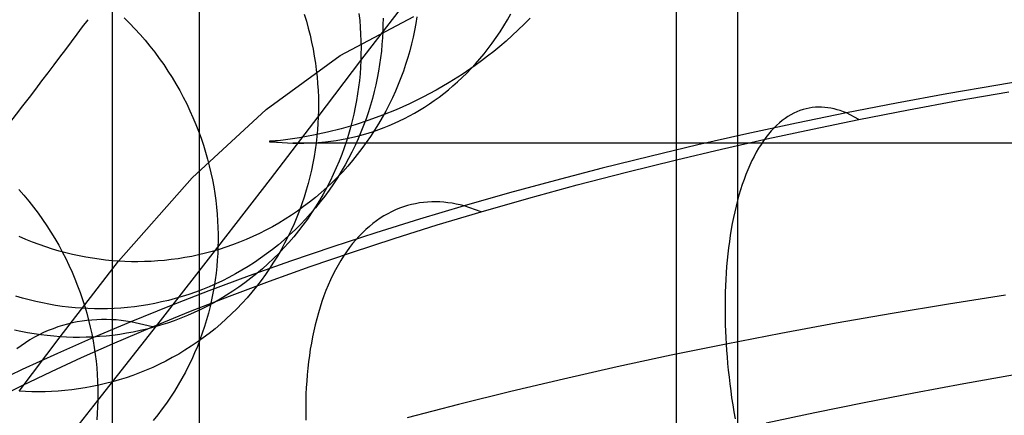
# Model space of a CAD drawing. Extents: x -37 to 483, y -973 to -253.
# Tile 32 of 197: x 131 to 174, y -845 to -828. Entities that reach past the tile are written whole.
import ezdxf

# ---------------------------------------------------------------- set-up
doc = ezdxf.new("R2010")
doc.units = 0
for name, color, linetype in [('LIVELLO_03', 5, 'CONTINUOUS'), ('LIVELLO_04', 96, 'CONTINUOUS'), ('PREDEFINITO', 7, 'CONTINUOUS')]:
    doc.layers.add(name, color=color, linetype=linetype)

msp = doc.modelspace()

# ---------------------------------------------------------------- linework, layer by layer
at = {"layer": 'LIVELLO_03'}
for p, q in [((145.615, -829.326, 511.766), (148.243, -825.917, 530.683)), ((135.149, -827.436, 474.771), (135.389, -827.674, 474.767)), ((143.113, -827.272, 499.197), (143.207, -827.581, 499.222)), ((144.7, -829.103, 604.928), (147.964, -827.377, 628.803)), ((145.533, -827.243, 511.553), (145.565, -827.547, 511.581)), ((146.598, -827.445, 518.611), (146.596, -827.738, 518.64)), ((148.1, -827.388, 530.828), (148.05, -827.687, 530.86)), ((152.102, -827.522, 567.147), (152.258, -827.249, 566.973)), ((153.106, -827.445, 586.989), (152.844, -827.711, 586.79)), ((135.389, -827.674, 474.767), (135.624, -827.919, 474.765)), ((135.624, -827.919, 474.765), (135.852, -828.17, 474.765)), ((143.207, -827.581, 499.222), (143.293, -827.89, 499.248)), ((143.293, -827.89, 499.248), (143.371, -828.199, 499.276)), ((145.565, -827.547, 511.581), (145.591, -827.85, 511.611)), ((145.591, -827.85, 511.611), (145.609, -828.15, 511.64)), ((146.596, -827.738, 518.64), (146.588, -828.028, 518.67)), ((148.05, -827.687, 530.86), (147.994, -827.987, 530.894)), ((151.776, -828.049, 567.507), (151.942, -827.789, 567.325)), ((151.942, -827.789, 567.325), (152.102, -827.522, 567.147)), ((152.844, -827.711, 586.79), (152.579, -827.969, 586.589)), ((135.852, -828.17, 474.765), (136.074, -828.426, 474.767)), ((143.371, -828.199, 499.276), (143.441, -828.508, 499.304)), ((145.609, -828.15, 511.64), (145.62, -828.448, 511.671)), ((146.573, -828.318, 518.7), (146.552, -828.61, 518.732)), ((146.588, -828.028, 518.67), (146.573, -828.318, 518.7)), ((147.93, -828.287, 530.928), (147.859, -828.588, 530.963)), ((147.994, -827.987, 530.894), (147.93, -828.287, 530.928)), ((151.431, -828.548, 567.886), (151.605, -828.302, 567.695)), ((151.605, -828.302, 567.695), (151.776, -828.049, 567.507)), ((152.311, -828.219, 586.386), (152.041, -828.46, 586.181)), ((152.579, -827.969, 586.589), (152.311, -828.219, 586.386)), ((136.074, -828.426, 474.767), (136.29, -828.688, 474.771)), ((136.29, -828.688, 474.771), (136.499, -828.955, 474.777)), ((143.441, -828.508, 499.304), (143.504, -828.817, 499.333)), ((145.62, -828.448, 511.671), (145.625, -828.743, 511.702)), ((145.625, -828.743, 511.702), (145.623, -829.036, 511.734)), ((146.552, -828.61, 518.732), (146.524, -828.904, 518.764)), ((147.859, -828.588, 530.963), (147.78, -828.888, 530.999)), ((151.068, -829.02, 568.28), (151.251, -828.788, 568.081)), ((151.251, -828.788, 568.081), (151.431, -828.548, 567.886)), ((151.77, -828.693, 585.975), (151.497, -828.917, 585.767)), ((152.041, -828.46, 586.181), (151.77, -828.693, 585.975)), ((136.499, -828.955, 474.777), (136.702, -829.227, 474.785)), ((136.702, -829.227, 474.785), (136.897, -829.503, 474.795)), ((141.433, -831.481, 581.064), (144.7, -829.103, 604.928)), ((143.504, -828.817, 499.333), (143.559, -829.124, 499.364)), ((143.559, -829.124, 499.364), (143.607, -829.43, 499.395)), ((145.623, -829.036, 511.734), (145.615, -829.326, 511.766)), ((146.489, -829.199, 518.798), (146.447, -829.496, 518.832)), ((146.524, -828.904, 518.764), (146.489, -829.199, 518.798)), ((147.693, -829.189, 531.036), (147.599, -829.489, 531.074)), ((147.78, -828.888, 530.999), (147.693, -829.189, 531.036)), ((150.881, -829.246, 568.483), (151.068, -829.02, 568.28)), ((151.224, -829.132, 585.559), (150.948, -829.341, 585.348)), ((151.497, -828.917, 585.767), (151.224, -829.132, 585.559)), ((136.897, -829.503, 474.795), (137.085, -829.784, 474.807)), ((143.607, -829.43, 499.395), (143.647, -829.735, 499.427)), ((143.734, -831.811, 499.674), (145.615, -829.326, 511.766)), ((145.601, -829.615, 511.799), (145.58, -829.907, 511.833)), ((145.615, -829.326, 511.766), (145.601, -829.615, 511.799)), ((146.447, -829.496, 518.832), (146.398, -829.794, 518.868)), ((147.599, -829.489, 531.074), (147.497, -829.789, 531.113)), ((150.67, -829.544, 585.134), (150.105, -829.931, 584.701)), ((150.496, -829.676, 568.898), (150.69, -829.464, 568.689)), ((150.948, -829.341, 585.348), (150.67, -829.544, 585.134)), ((150.69, -829.464, 568.689), (150.881, -829.246, 568.483)), ((137.085, -829.784, 474.807), (137.266, -830.068, 474.82)), ((137.266, -830.068, 474.82), (137.44, -830.356, 474.836)), ((143.647, -829.735, 499.427), (143.68, -830.038, 499.46)), ((143.68, -830.038, 499.46), (143.706, -830.34, 499.494)), ((145.58, -829.907, 511.833), (145.552, -830.2, 511.868)), ((146.342, -830.093, 518.904), (146.279, -830.393, 518.942)), ((146.398, -829.794, 518.868), (146.342, -830.093, 518.904)), ((147.387, -830.088, 531.152), (147.269, -830.385, 531.193)), ((147.497, -829.789, 531.113), (147.387, -830.088, 531.152)), ((150.105, -829.931, 584.701), (149.531, -830.293, 584.26)), ((149.894, -830.267, 569.543), (150.098, -830.077, 569.325)), ((150.098, -830.077, 569.325), (150.298, -829.88, 569.111)), ((150.298, -829.88, 569.111), (150.496, -829.676, 568.898)), ((137.44, -830.356, 474.836), (137.606, -830.648, 474.854)), ((143.706, -830.34, 499.494), (143.725, -830.639, 499.529)), ((145.518, -830.495, 511.904), (145.476, -830.791, 511.942)), ((145.552, -830.2, 511.868), (145.518, -830.495, 511.904)), ((146.279, -830.393, 518.942), (146.208, -830.693, 518.981)), ((147.269, -830.385, 531.193), (147.144, -830.681, 531.234)), ((149.531, -830.293, 584.26), (148.95, -830.631, 583.811)), ((149.489, -830.617, 569.974), (149.693, -830.445, 569.757)), ((149.693, -830.445, 569.757), (149.894, -830.267, 569.543)), ((137.606, -830.648, 474.854), (137.764, -830.942, 474.873)), ((137.764, -830.942, 474.873), (137.914, -831.24, 474.895)), ((143.725, -830.639, 499.529), (143.737, -830.936, 499.564)), ((143.737, -830.936, 499.564), (143.743, -831.23, 499.6)), ((145.476, -830.791, 511.942), (145.428, -831.089, 511.98)), ((146.208, -830.693, 518.981), (146.129, -830.993, 519.02)), ((147.144, -830.681, 531.234), (147.01, -830.974, 531.277)), ((148.362, -830.944, 583.357), (147.769, -831.234, 582.897)), ((148.95, -830.631, 583.811), (148.362, -830.944, 583.357)), ((148.863, -831.095, 570.639), (149.074, -830.942, 570.415)), ((149.074, -830.942, 570.415), (149.283, -830.783, 570.194)), ((149.283, -830.783, 570.194), (149.489, -830.617, 569.974)), ((137.914, -831.24, 474.895), (138.057, -831.539, 474.918)), ((143.743, -831.23, 499.6), (143.742, -831.522, 499.637)), ((145.372, -831.387, 512.019), (145.309, -831.686, 512.06)), ((145.428, -831.089, 511.98), (145.372, -831.387, 512.019)), ((146.043, -831.293, 519.061), (145.95, -831.593, 519.102)), ((146.129, -830.993, 519.02), (146.043, -831.293, 519.061)), ((146.869, -831.266, 531.32), (146.72, -831.555, 531.363)), ((147.01, -830.974, 531.277), (146.869, -831.266, 531.32)), ((147.769, -831.234, 582.897), (147.172, -831.5, 582.434)), ((148.216, -831.517, 571.321), (148.434, -831.382, 571.092)), ((148.434, -831.382, 571.092), (148.649, -831.242, 570.864)), ((148.649, -831.242, 570.864), (148.863, -831.095, 570.639)), ((138.057, -831.539, 474.918), (138.192, -831.841, 474.943)), ((138.163, -834.511, 557.226), (141.433, -831.481, 581.064)), ((138.192, -831.841, 474.943), (138.319, -832.144, 474.969)), ((141.626, -834.56, 487.636), (143.734, -831.811, 499.674)), ((143.734, -831.811, 499.674), (143.721, -832.099, 499.712)), ((143.742, -831.522, 499.637), (143.734, -831.811, 499.674)), ((145.309, -831.686, 512.06), (145.239, -831.986, 512.101)), ((145.95, -831.593, 519.102), (145.848, -831.892, 519.144)), ((146.573, -831.742, 581.967), (145.968, -831.963, 581.496)), ((146.563, -831.841, 531.408), (146.398, -832.124, 531.453)), ((146.72, -831.555, 531.363), (146.563, -831.841, 531.408)), ((147.172, -831.5, 582.434), (146.573, -831.742, 581.967)), ((147.551, -831.883, 572.018), (147.775, -831.767, 571.784)), ((147.775, -831.767, 571.784), (147.996, -831.645, 571.552)), ((147.996, -831.645, 571.552), (148.216, -831.517, 571.321)), ((138.319, -832.144, 474.969), (138.438, -832.449, 474.997)), ((143.721, -832.099, 499.712), (143.701, -832.389, 499.752)), ((145.36, -832.162, 581.021), (144.749, -832.338, 580.543)), ((145.239, -831.986, 512.101), (145.161, -832.285, 512.144)), ((145.968, -831.963, 581.496), (145.36, -832.162, 581.021)), ((145.739, -832.19, 519.187), (145.621, -832.486, 519.232)), ((145.848, -831.892, 519.144), (145.739, -832.19, 519.187)), ((146.398, -832.124, 531.453), (146.225, -832.403, 531.499)), ((146.642, -832.286, 572.968), (146.871, -832.194, 572.729)), ((146.871, -832.194, 572.729), (147.099, -832.097, 572.491)), ((147.099, -832.097, 572.491), (147.326, -831.993, 572.254)), ((147.326, -831.993, 572.254), (147.551, -831.883, 572.018)), ((138.438, -832.449, 474.997), (138.549, -832.755, 475.027)), ((143.521, -832.626, 579.579), (142.904, -832.738, 579.095)), ((144.136, -832.493, 580.062), (143.521, -832.626, 579.579)), ((143.674, -832.682, 499.792), (143.64, -832.975, 499.834)), ((143.701, -832.389, 499.752), (143.674, -832.682, 499.792)), ((144.749, -832.338, 580.543), (144.136, -832.493, 580.062)), ((145.075, -832.585, 512.187), (144.982, -832.884, 512.232)), ((145.002, -832.766, 574.664), (145.475, -832.658, 574.177)), ((145.161, -832.285, 512.144), (145.075, -832.585, 512.187)), ((145.475, -832.658, 574.177), (145.945, -832.527, 573.691)), ((145.621, -832.486, 519.232), (145.496, -832.782, 519.276)), ((146.046, -832.679, 531.546), (145.858, -832.95, 531.593)), ((145.945, -832.527, 573.691), (146.178, -832.452, 573.449)), ((146.225, -832.403, 531.499), (146.046, -832.679, 531.546)), ((146.178, -832.452, 573.449), (146.411, -832.372, 573.208)), ((146.411, -832.372, 573.208), (146.642, -832.286, 572.968)), ((138.549, -832.755, 475.027), (138.652, -833.062, 475.058)), ((138.652, -833.062, 475.058), (138.747, -833.369, 475.091)), ((141.589, -832.885, 578.214), (141.582, -832.885, 578.217)), ((141.582, -832.885, 578.217), (141.582, -832.912, 577.987)), ((141.582, -832.912, 577.987), (141.588, -832.912, 577.989)), ((141.588, -832.912, 577.989), (141.595, -832.911, 577.991)), ((141.596, -832.886, 578.21), (141.589, -832.885, 578.214)), ((141.595, -832.911, 577.991), (141.598, -832.911, 577.992)), ((141.599, -832.886, 578.209), (141.596, -832.886, 578.21)), ((141.598, -832.911, 577.992), (141.601, -832.911, 577.992)), ((141.603, -832.886, 578.207), (141.599, -832.886, 578.209)), ((141.601, -832.911, 577.992), (141.604, -832.911, 577.993)), ((141.606, -832.886, 578.206), (141.603, -832.886, 578.207)), ((141.604, -832.911, 577.993), (141.607, -832.911, 577.993)), ((141.61, -832.886, 578.204), (141.606, -832.886, 578.206)), ((141.607, -832.911, 577.993), (141.61, -832.911, 577.994)), ((141.614, -832.887, 578.203), (141.61, -832.886, 578.204)), ((141.61, -832.911, 577.994), (141.613, -832.911, 577.994)), ((141.613, -832.911, 577.994), (141.616, -832.911, 577.995)), ((141.617, -832.887, 578.202), (141.614, -832.887, 578.203)), ((141.616, -832.911, 577.995), (141.619, -832.911, 577.995)), ((141.621, -832.887, 578.201), (141.617, -832.887, 578.202)), ((141.619, -832.911, 577.995), (141.622, -832.911, 577.995)), ((141.625, -832.887, 578.199), (141.621, -832.887, 578.201)), ((141.622, -832.911, 577.995), (141.624, -832.911, 577.996)), ((141.624, -832.911, 577.996), (141.627, -832.911, 577.996)), ((141.629, -832.887, 578.198), (141.625, -832.887, 578.199)), ((141.627, -832.911, 577.996), (141.63, -832.911, 577.996)), ((141.632, -832.887, 578.198), (141.629, -832.887, 578.198)), ((141.63, -832.911, 577.996), (141.633, -832.911, 577.996)), ((141.636, -832.887, 578.197), (141.632, -832.887, 578.198)), ((141.633, -832.911, 577.996), (141.636, -832.911, 577.996)), ((141.64, -832.887, 578.196), (141.636, -832.887, 578.197)), ((141.636, -832.911, 577.996), (141.639, -832.911, 577.995)), ((141.639, -832.911, 577.995), (141.642, -832.911, 577.995)), ((141.644, -832.887, 578.196), (141.64, -832.887, 578.196)), ((141.642, -832.911, 577.995), (141.645, -832.911, 577.995)), ((141.647, -832.887, 578.195), (141.644, -832.887, 578.196)), ((141.645, -832.911, 577.995), (141.648, -832.911, 577.995)), ((141.651, -832.888, 578.195), (141.647, -832.887, 578.195)), ((141.648, -832.911, 577.995), (141.651, -832.911, 577.994)), ((141.654, -832.888, 578.195), (141.651, -832.888, 578.195)), ((141.651, -832.911, 577.994), (141.654, -832.911, 577.994)), ((141.657, -832.888, 578.195), (141.654, -832.888, 578.195)), ((141.654, -832.911, 577.994), (141.657, -832.911, 577.993)), ((141.661, -832.888, 578.195), (141.657, -832.888, 578.195)), ((141.657, -832.911, 577.993), (141.66, -832.911, 577.992)), ((141.66, -832.911, 577.992), (141.663, -832.911, 577.992)), ((141.664, -832.888, 578.195), (141.661, -832.888, 578.195)), ((141.663, -832.911, 577.992), (141.666, -832.911, 577.991)), ((141.667, -832.888, 578.195), (141.664, -832.888, 578.195)), ((141.666, -832.911, 577.991), (141.669, -832.911, 577.99)), ((141.671, -832.887, 578.195), (141.667, -832.888, 578.195)), ((141.669, -832.911, 577.99), (141.672, -832.912, 577.989)), ((141.674, -832.887, 578.196), (141.671, -832.887, 578.195)), ((141.672, -832.912, 577.989), (141.675, -832.912, 577.988)), ((141.677, -832.887, 578.196), (141.674, -832.887, 578.196)), ((141.675, -832.912, 577.988), (141.679, -832.912, 577.987)), ((141.681, -832.887, 578.197), (141.677, -832.887, 578.196)), ((141.679, -832.912, 577.987), (141.684, -832.912, 577.985)), ((141.684, -832.887, 578.197), (141.681, -832.887, 578.197)), ((141.687, -832.887, 578.198), (141.684, -832.887, 578.197)), ((141.684, -832.912, 577.985), (141.689, -832.912, 577.982)), ((141.691, -832.887, 578.199), (141.687, -832.887, 578.198)), ((141.689, -832.912, 577.982), (141.695, -832.913, 577.98)), ((141.694, -832.887, 578.2), (141.691, -832.887, 578.199)), ((141.697, -832.887, 578.2), (141.694, -832.887, 578.2)), ((141.695, -832.913, 577.98), (141.7, -832.913, 577.977)), ((141.701, -832.887, 578.201), (141.697, -832.887, 578.2)), ((141.7, -832.913, 577.977), (141.705, -832.913, 577.974)), ((141.707, -832.886, 578.203), (141.701, -832.887, 578.201)), ((141.705, -832.913, 577.974), (141.71, -832.913, 577.971)), ((141.714, -832.886, 578.206), (141.707, -832.886, 578.203)), ((141.71, -832.913, 577.971), (141.716, -832.914, 577.968)), ((141.72, -832.886, 578.208), (141.714, -832.886, 578.206)), ((141.716, -832.914, 577.968), (141.721, -832.914, 577.965)), ((141.727, -832.886, 578.211), (141.72, -832.886, 578.208)), ((141.721, -832.914, 577.965), (141.731, -832.915, 577.959)), ((141.733, -832.885, 578.214), (141.727, -832.886, 578.211)), ((141.731, -832.915, 577.959), (141.741, -832.915, 577.952)), ((141.74, -832.885, 578.217), (141.733, -832.885, 578.214)), ((141.746, -832.884, 578.22), (141.74, -832.885, 578.217)), ((141.741, -832.915, 577.952), (141.75, -832.916, 577.945)), ((141.759, -832.884, 578.227), (141.746, -832.884, 578.22)), ((141.75, -832.916, 577.945), (141.759, -832.917, 577.939)), ((141.772, -832.883, 578.233), (141.759, -832.884, 578.227)), ((141.759, -832.917, 577.939), (141.775, -832.918, 577.926)), ((141.795, -832.881, 578.247), (141.772, -832.883, 578.233)), ((141.775, -832.918, 577.926), (141.792, -832.92, 577.912)), ((141.792, -832.92, 577.912), (141.827, -832.922, 577.882)), ((141.815, -832.879, 578.26), (141.795, -832.881, 578.247)), ((141.837, -832.877, 578.274), (141.815, -832.879, 578.26)), ((141.827, -832.922, 577.882), (141.892, -832.928, 577.823)), ((141.881, -832.873, 578.305), (141.837, -832.877, 578.274)), ((141.965, -832.865, 578.366), (141.881, -832.873, 578.305)), ((141.892, -832.928, 577.823), (142.136, -832.947, 577.585)), ((142.283, -832.828, 578.609), (141.965, -832.865, 578.366)), ((142.136, -832.947, 577.585), (142.611, -832.971, 577.107)), ((142.904, -832.738, 579.095), (142.283, -832.828, 578.609)), ((142.611, -832.971, 577.107), (143.09, -832.974, 576.621)), ((303.043, -832.971, 577.107), (142.611, -832.971, 577.107)), ((143.09, -832.974, 576.621), (143.57, -832.955, 576.132)), ((143.57, -832.955, 576.132), (144.049, -832.914, 575.643)), ((143.64, -832.975, 499.834), (143.6, -833.271, 499.877)), ((144.049, -832.914, 575.643), (144.526, -832.851, 575.154)), ((144.526, -832.851, 575.154), (145.002, -832.766, 574.664)), ((144.982, -832.884, 512.232), (144.881, -833.182, 512.277)), ((145.363, -833.075, 519.322), (145.222, -833.366, 519.369)), ((145.496, -832.782, 519.276), (145.363, -833.075, 519.322)), ((145.858, -832.95, 531.593), (145.663, -833.217, 531.64)), ((138.747, -833.369, 475.091), (138.835, -833.676, 475.125)), ((143.552, -833.567, 499.921), (143.497, -833.864, 499.966)), ((143.6, -833.271, 499.877), (143.552, -833.567, 499.921)), ((144.772, -833.48, 512.324), (144.655, -833.776, 512.371)), ((144.881, -833.182, 512.277), (144.772, -833.48, 512.324)), ((145.222, -833.366, 519.369), (145.074, -833.654, 519.416)), ((145.461, -833.479, 531.689), (145.252, -833.737, 531.737)), ((145.663, -833.217, 531.64), (145.461, -833.479, 531.689)), ((138.835, -833.676, 475.125), (138.914, -833.983, 475.161)), ((138.914, -833.983, 475.161), (138.986, -834.29, 475.197)), ((143.497, -833.864, 499.966), (143.435, -834.162, 500.012)), ((144.655, -833.776, 512.371), (144.53, -834.07, 512.419)), ((144.917, -833.939, 519.464), (144.753, -834.222, 519.512)), ((145.036, -833.988, 531.786), (144.814, -834.235, 531.836)), ((145.074, -833.654, 519.416), (144.917, -833.939, 519.464)), ((145.252, -833.737, 531.737), (145.036, -833.988, 531.786)), ((138.986, -834.29, 475.197), (139.05, -834.596, 475.236)), ((143.435, -834.162, 500.012), (143.366, -834.46, 500.06)), ((144.398, -834.363, 512.468), (144.257, -834.653, 512.518)), ((144.53, -834.07, 512.419), (144.398, -834.363, 512.468)), ((144.753, -834.222, 519.512), (144.581, -834.5, 519.562)), ((144.814, -834.235, 531.836), (144.585, -834.475, 531.885)), ((134.895, -838.191, 533.425), (138.163, -834.511, 557.226)), ((139.05, -834.596, 475.236), (139.107, -834.902, 475.275)), ((139.298, -837.568, 475.672), (141.626, -834.56, 487.636)), ((143.289, -834.758, 500.108), (143.204, -835.057, 500.158)), ((143.366, -834.46, 500.06), (143.289, -834.758, 500.108)), ((144.349, -834.709, 531.935), (144.108, -834.937, 531.985)), ((144.257, -834.653, 512.518), (144.109, -834.941, 512.568)), ((144.401, -834.775, 519.611), (144.214, -835.046, 519.662)), ((144.585, -834.475, 531.885), (144.349, -834.709, 531.935)), ((144.581, -834.5, 519.562), (144.401, -834.775, 519.611)), ((130.49, -835.015, 450.869), (130.713, -835.271, 450.873)), ((130.713, -835.271, 450.873), (130.929, -835.532, 450.88)), ((139.107, -834.902, 475.275), (139.156, -835.206, 475.315)), ((139.156, -835.206, 475.315), (139.198, -835.509, 475.357)), ((143.204, -835.057, 500.158), (143.112, -835.354, 500.209)), ((143.861, -835.159, 532.035), (143.608, -835.373, 532.086)), ((143.953, -835.225, 512.619), (143.789, -835.507, 512.671)), ((144.02, -835.312, 519.713), (143.819, -835.574, 519.764)), ((144.108, -834.937, 531.985), (143.861, -835.159, 532.035)), ((144.109, -834.941, 512.568), (143.953, -835.225, 512.619)), ((144.214, -835.046, 519.662), (144.02, -835.312, 519.713)), ((130.929, -835.532, 450.88), (131.139, -835.798, 450.889)), ((139.198, -835.509, 475.357), (139.233, -835.81, 475.399)), ((143.012, -835.651, 500.261), (142.904, -835.947, 500.314)), ((143.112, -835.354, 500.209), (143.012, -835.651, 500.261)), ((143.35, -835.581, 532.136), (143.087, -835.781, 532.187)), ((143.608, -835.373, 532.086), (143.35, -835.581, 532.136)), ((143.819, -835.574, 519.764), (143.61, -835.831, 519.816)), ((143.789, -835.507, 512.671), (143.618, -835.785, 512.724)), ((131.139, -835.798, 450.889), (131.342, -836.069, 450.9)), ((131.342, -836.069, 450.9), (131.538, -836.344, 450.914)), ((139.233, -835.81, 475.399), (139.261, -836.109, 475.443)), ((139.261, -836.109, 475.443), (139.281, -836.405, 475.487)), ((142.547, -836.159, 532.287), (142.27, -836.337, 532.338)), ((142.819, -835.974, 532.237), (142.547, -836.159, 532.287)), ((142.904, -835.947, 500.314), (142.788, -836.242, 500.368)), ((143.087, -835.781, 532.187), (142.819, -835.974, 532.237)), ((143.395, -836.082, 519.868), (143.172, -836.328, 519.92)), ((143.439, -836.059, 512.777), (143.252, -836.329, 512.831)), ((143.61, -835.831, 519.816), (143.395, -836.082, 519.868)), ((143.618, -835.785, 512.724), (143.439, -836.059, 512.777)), ((131.538, -836.344, 450.914), (131.727, -836.624, 450.93)), ((131.727, -836.624, 450.93), (131.909, -836.907, 450.948)), ((139.281, -836.405, 475.487), (139.295, -836.7, 475.532)), ((141.99, -836.507, 532.387), (141.706, -836.669, 532.437)), ((142.27, -836.337, 532.338), (141.99, -836.507, 532.387)), ((142.665, -836.535, 500.423), (142.533, -836.826, 500.478)), ((142.788, -836.242, 500.368), (142.665, -836.535, 500.423)), ((142.944, -836.567, 519.973), (142.709, -836.801, 520.025)), ((143.058, -836.595, 512.885), (142.857, -836.856, 512.94)), ((143.172, -836.328, 519.92), (142.944, -836.567, 519.973)), ((143.252, -836.329, 512.831), (143.058, -836.595, 512.885)), ((131.909, -836.907, 450.948), (132.084, -837.194, 450.969)), ((139.295, -836.7, 475.532), (139.303, -836.992, 475.578)), ((139.303, -836.992, 475.578), (139.304, -837.281, 475.625)), ((141.129, -836.969, 532.536), (140.836, -837.106, 532.584)), ((141.419, -836.823, 532.487), (141.129, -836.969, 532.536)), ((141.706, -836.669, 532.437), (141.419, -836.823, 532.487)), ((142.468, -837.029, 520.078), (142.221, -837.249, 520.131)), ((142.533, -836.826, 500.478), (142.394, -837.115, 500.535)), ((142.709, -836.801, 520.025), (142.468, -837.029, 520.078)), ((142.857, -836.856, 512.94), (142.649, -837.112, 512.995)), ((130.804, -837.23, 533.855), (130.511, -837.103, 533.881)), ((131.098, -837.349, 533.829), (130.804, -837.23, 533.855)), ((131.393, -837.459, 533.801), (131.098, -837.349, 533.829)), ((131.688, -837.562, 533.773), (131.393, -837.459, 533.801)), ((132.084, -837.194, 450.969), (132.251, -837.484, 450.992)), ((132.251, -837.484, 450.992), (132.41, -837.777, 451.017)), ((139.304, -837.281, 475.625), (139.298, -837.568, 475.672)), ((139.946, -837.47, 532.728), (139.646, -837.575, 532.775)), ((140.245, -837.357, 532.681), (139.946, -837.47, 532.728)), ((140.542, -837.236, 532.633), (140.245, -837.357, 532.681)), ((140.836, -837.106, 532.584), (140.542, -837.236, 532.633)), ((141.969, -837.463, 520.184), (141.711, -837.67, 520.237)), ((142.221, -837.249, 520.131), (141.969, -837.463, 520.184)), ((142.247, -837.401, 500.592), (142.092, -837.684, 500.651)), ((142.434, -837.363, 513.05), (142.213, -837.608, 513.106)), ((142.394, -837.115, 500.535), (142.247, -837.401, 500.592)), ((142.649, -837.112, 512.995), (142.434, -837.363, 513.05)), ((131.983, -837.657, 533.744), (131.688, -837.562, 533.773)), ((132.279, -837.744, 533.715), (131.983, -837.657, 533.744)), ((132.574, -837.823, 533.684), (132.279, -837.744, 533.715)), ((132.41, -837.777, 451.017), (132.562, -838.073, 451.044)), ((132.869, -837.895, 533.654), (132.574, -837.823, 533.684)), ((133.162, -837.959, 533.622), (132.869, -837.895, 533.654)), ((136.75, -840.832, 463.791), (139.298, -837.568, 475.672)), ((138.439, -837.912, 532.956), (138.137, -837.977, 532.999)), ((138.741, -837.84, 532.911), (138.439, -837.912, 532.956)), ((139.043, -837.76, 532.866), (138.741, -837.84, 532.911)), ((139.345, -837.671, 532.821), (139.043, -837.76, 532.866)), ((139.286, -837.854, 475.72), (139.268, -838.141, 475.77)), ((139.298, -837.568, 475.672), (139.286, -837.854, 475.72)), ((139.646, -837.575, 532.775), (139.345, -837.671, 532.821)), ((141.448, -837.87, 520.29), (141.181, -838.063, 520.343)), ((141.711, -837.67, 520.237), (141.448, -837.87, 520.29)), ((141.984, -837.847, 513.161), (141.75, -838.08, 513.217)), ((142.092, -837.684, 500.651), (141.929, -837.964, 500.709)), ((142.213, -837.608, 513.106), (141.984, -837.847, 513.161)), ((132.315, -841.535, 514.837), (134.895, -838.191, 533.425)), ((132.562, -838.073, 451.044), (132.706, -838.37, 451.073)), ((132.706, -838.37, 451.073), (132.842, -838.67, 451.104)), ((133.455, -838.015, 533.59), (133.162, -837.959, 533.622)), ((133.746, -838.064, 533.558), (133.455, -838.015, 533.59)), ((134.036, -838.107, 533.525), (133.746, -838.064, 533.558)), ((134.325, -838.142, 533.492), (134.036, -838.107, 533.525)), ((134.611, -838.17, 533.459), (134.325, -838.142, 533.492)), ((134.895, -838.191, 533.425), (134.611, -838.17, 533.459)), ((135.179, -838.206, 533.39), (134.895, -838.191, 533.425)), ((135.466, -838.215, 533.355), (135.179, -838.206, 533.39)), ((135.756, -838.217, 533.319), (135.466, -838.215, 533.355)), ((136.048, -838.212, 533.282), (135.756, -838.217, 533.319)), ((136.341, -838.201, 533.244), (136.048, -838.212, 533.282)), ((136.637, -838.182, 533.205), (136.341, -838.201, 533.244)), ((136.935, -838.156, 533.166), (136.637, -838.182, 533.205)), ((137.234, -838.123, 533.125), (136.935, -838.156, 533.166)), ((137.534, -838.082, 533.084), (137.234, -838.123, 533.125)), ((137.835, -838.033, 533.042), (137.534, -838.082, 533.084)), ((138.137, -837.977, 532.999), (137.835, -838.033, 533.042)), ((139.268, -838.141, 475.77), (139.244, -838.431, 475.821)), ((140.909, -838.248, 520.396), (140.633, -838.425, 520.448)), ((141.181, -838.063, 520.343), (140.909, -838.248, 520.396)), ((141.509, -838.307, 513.274), (141.263, -838.527, 513.33)), ((141.75, -838.08, 513.217), (141.509, -838.307, 513.274)), ((141.759, -838.241, 500.769), (141.581, -838.514, 500.829)), ((141.929, -837.964, 500.709), (141.759, -838.241, 500.769)), ((132.842, -838.67, 451.104), (132.97, -838.972, 451.138)), ((139.212, -838.722, 475.874), (139.174, -839.015, 475.928)), ((139.244, -838.431, 475.821), (139.212, -838.722, 475.874)), ((140.069, -838.756, 520.552), (139.782, -838.909, 520.603)), ((140.353, -838.594, 520.5), (140.069, -838.756, 520.552)), ((140.633, -838.425, 520.448), (140.353, -838.594, 520.5)), ((141.011, -838.74, 513.386), (140.754, -838.947, 513.442)), ((141.263, -838.527, 513.33), (141.011, -838.74, 513.386)), ((141.396, -838.782, 500.89), (141.203, -839.047, 500.952)), ((141.581, -838.514, 500.829), (141.396, -838.782, 500.89)), ((132.97, -838.972, 451.138), (133.091, -839.275, 451.173)), ((139.2, -839.192, 520.705), (138.905, -839.321, 520.755)), ((139.174, -839.015, 475.928), (139.128, -839.308, 475.984)), ((139.492, -839.055, 520.654), (139.2, -839.192, 520.705)), ((139.782, -838.909, 520.603), (139.492, -839.055, 520.654)), ((140.492, -839.146, 513.498), (140.225, -839.338, 513.554)), ((140.754, -838.947, 513.442), (140.492, -839.146, 513.498)), ((141.203, -839.047, 500.952), (141.003, -839.306, 501.013)), ((133.091, -839.275, 451.173), (133.204, -839.578, 451.21)), ((133.204, -839.578, 451.21), (133.308, -839.883, 451.248)), ((138.011, -839.659, 520.902), (137.71, -839.755, 520.949)), ((138.31, -839.555, 520.853), (138.011, -839.659, 520.902)), ((138.609, -839.442, 520.804), (138.31, -839.555, 520.853)), ((138.905, -839.321, 520.755), (138.609, -839.442, 520.804)), ((139.076, -839.603, 476.04), (139.016, -839.897, 476.099)), ((139.128, -839.308, 475.984), (139.076, -839.603, 476.04)), ((139.953, -839.522, 513.61), (139.678, -839.699, 513.665)), ((140.225, -839.338, 513.554), (139.953, -839.522, 513.61)), ((140.796, -839.56, 501.076), (140.582, -839.81, 501.138)), ((141.003, -839.306, 501.013), (140.796, -839.56, 501.076)), ((130.645, -839.825, 521.85), (130.349, -839.738, 521.879)), ((130.94, -839.904, 521.821), (130.645, -839.825, 521.85)), ((131.235, -839.976, 521.79), (130.94, -839.904, 521.821)), ((131.529, -840.04, 521.76), (131.235, -839.976, 521.79)), ((131.821, -840.096, 521.728), (131.529, -840.04, 521.76)), ((132.113, -840.145, 521.696), (131.821, -840.096, 521.728)), ((133.308, -839.883, 451.248), (133.405, -840.188, 451.289)), ((136.201, -840.116, 521.176), (135.9, -840.164, 521.219)), ((136.502, -840.059, 521.132), (136.201, -840.116, 521.176)), ((136.804, -839.995, 521.087), (136.502, -840.059, 521.132)), ((137.106, -839.923, 521.042), (136.804, -839.995, 521.087)), ((137.408, -839.843, 520.996), (137.106, -839.923, 521.042)), ((137.71, -839.755, 520.949), (137.408, -839.843, 520.996)), ((139.115, -840.028, 513.775), (138.829, -840.181, 513.83)), ((139.016, -839.897, 476.099), (138.949, -840.193, 476.158)), ((139.398, -839.867, 513.721), (139.115, -840.028, 513.775)), ((139.678, -839.699, 513.665), (139.398, -839.867, 513.721)), ((140.362, -840.053, 501.201), (140.135, -840.291, 501.264)), ((140.582, -839.81, 501.138), (140.362, -840.053, 501.201)), ((132.403, -840.188, 521.664), (132.113, -840.145, 521.696)), ((132.691, -840.223, 521.631), (132.403, -840.188, 521.664)), ((132.977, -840.251, 521.597), (132.691, -840.223, 521.631)), ((133.261, -840.273, 521.563), (132.977, -840.251, 521.597)), ((133.545, -840.288, 521.529), (133.261, -840.273, 521.563)), ((133.405, -840.188, 451.289), (133.495, -840.493, 451.331)), ((133.495, -840.493, 451.331), (133.576, -840.798, 451.375)), ((133.832, -840.296, 521.493), (133.545, -840.288, 521.529)), ((134.122, -840.299, 521.457), (133.832, -840.296, 521.493)), ((134.414, -840.294, 521.419), (134.122, -840.299, 521.457)), ((134.708, -840.282, 521.381), (134.414, -840.294, 521.419)), ((135.003, -840.264, 521.342), (134.708, -840.282, 521.381)), ((135.301, -840.238, 521.302), (135.003, -840.264, 521.342)), ((135.6, -840.205, 521.261), (135.301, -840.238, 521.302)), ((135.9, -840.164, 521.219), (135.6, -840.205, 521.261)), ((138.247, -840.463, 513.937), (137.953, -840.591, 513.989)), ((138.539, -840.326, 513.883), (138.247, -840.463, 513.937)), ((138.829, -840.181, 513.83), (138.539, -840.326, 513.883)), ((138.874, -840.488, 476.219), (138.792, -840.783, 476.282)), ((138.949, -840.193, 476.158), (138.874, -840.488, 476.219)), ((139.902, -840.522, 501.327), (139.662, -840.747, 501.391)), ((140.135, -840.291, 501.264), (139.902, -840.522, 501.327)), ((133.576, -840.798, 451.375), (133.65, -841.103, 451.42)), ((133.985, -844.351, 451.997), (136.75, -840.832, 463.791)), ((137.059, -840.928, 514.144), (136.759, -841.024, 514.194)), ((137.359, -840.824, 514.093), (137.059, -840.928, 514.144)), ((137.657, -840.712, 514.042), (137.359, -840.824, 514.093)), ((137.953, -840.591, 513.989), (137.657, -840.712, 514.042)), ((138.792, -840.783, 476.282), (138.702, -841.078, 476.345)), ((139.417, -840.966, 501.454), (139.166, -841.178, 501.518)), ((139.662, -840.747, 501.391), (139.417, -840.966, 501.454)), ((130.583, -841.3, 515.04), (130.29, -841.236, 515.072)), ((130.876, -841.357, 515.008), (130.583, -841.3, 515.04)), ((131.167, -841.407, 514.974), (130.876, -841.357, 515.008)), ((131.457, -841.449, 514.941), (131.167, -841.407, 514.974)), ((133.65, -841.103, 451.42), (133.716, -841.406, 451.467)), ((133.716, -841.406, 451.467), (133.775, -841.709, 451.515)), ((135.251, -841.381, 514.432), (134.951, -841.429, 514.477)), ((135.553, -841.326, 514.386), (135.251, -841.381, 514.432)), ((135.854, -841.262, 514.339), (135.553, -841.326, 514.386)), ((136.156, -841.191, 514.291), (135.854, -841.262, 514.339)), ((136.458, -841.111, 514.243), (136.156, -841.191, 514.291)), ((136.759, -841.024, 514.194), (136.458, -841.111, 514.243)), ((138.604, -841.372, 476.41), (138.499, -841.664, 476.476)), ((138.702, -841.078, 476.345), (138.604, -841.372, 476.41)), ((138.91, -841.383, 501.581), (138.649, -841.58, 501.644)), ((139.166, -841.178, 501.518), (138.91, -841.383, 501.581)), ((130.498, -843.936, 503.136), (132.315, -841.535, 514.837)), ((131.745, -841.484, 514.906), (131.457, -841.449, 514.941)), ((132.031, -841.513, 514.872), (131.745, -841.484, 514.906)), ((132.315, -841.535, 514.837), (132.031, -841.513, 514.872)), ((132.599, -841.55, 514.801), (132.315, -841.535, 514.837)), ((132.885, -841.559, 514.764), (132.599, -841.55, 514.801)), ((133.175, -841.562, 514.726), (132.885, -841.559, 514.764)), ((133.466, -841.557, 514.687), (133.175, -841.562, 514.726)), ((133.76, -841.546, 514.647), (133.466, -841.557, 514.687)), ((134.055, -841.528, 514.606), (133.76, -841.546, 514.647)), ((133.775, -841.709, 451.515), (133.826, -842.011, 451.564)), ((134.352, -841.503, 514.564), (134.055, -841.528, 514.606)), ((134.651, -841.47, 514.521), (134.352, -841.503, 514.564)), ((134.951, -841.429, 514.477), (134.651, -841.47, 514.521)), ((138.383, -841.771, 501.707), (138.113, -841.954, 501.769)), ((138.649, -841.58, 501.644), (138.383, -841.771, 501.707)), ((138.499, -841.664, 476.476), (138.385, -841.956, 476.544)), ((133.826, -842.011, 451.564), (133.87, -842.311, 451.615)), ((137.56, -842.296, 501.893), (137.278, -842.455, 501.955)), ((137.838, -842.129, 501.832), (137.56, -842.296, 501.893)), ((138.113, -841.954, 501.769), (137.838, -842.129, 501.832)), ((138.264, -842.245, 476.612), (138.135, -842.533, 476.681)), ((138.385, -841.956, 476.544), (138.264, -842.245, 476.612)), ((133.87, -842.311, 451.615), (133.907, -842.609, 451.666)), ((133.907, -842.609, 451.666), (133.936, -842.906, 451.719)), ((136.993, -842.607, 502.016), (136.704, -842.75, 502.076)), ((137.278, -842.455, 501.955), (136.993, -842.607, 502.016)), ((138.135, -842.533, 476.681), (137.999, -842.819, 476.752)), ((133.936, -842.906, 451.719), (133.959, -843.2, 451.773)), ((135.825, -843.132, 502.253), (135.528, -843.243, 502.31)), ((136.12, -843.013, 502.195), (135.825, -843.132, 502.253)), ((136.413, -842.886, 502.136), (136.12, -843.013, 502.195)), ((136.704, -842.75, 502.076), (136.413, -842.886, 502.136)), ((137.854, -843.101, 476.823), (137.702, -843.381, 476.896)), ((137.999, -842.819, 476.752), (137.854, -843.101, 476.823)), ((133.959, -843.2, 451.773), (133.975, -843.492, 451.828)), ((133.975, -843.492, 451.828), (133.985, -843.781, 451.883)), ((134.63, -843.526, 502.478), (134.329, -843.605, 502.532)), ((134.93, -843.44, 502.423), (134.63, -843.526, 502.478)), ((135.23, -843.345, 502.367), (134.93, -843.44, 502.423)), ((135.528, -843.243, 502.31), (135.23, -843.345, 502.367)), ((137.702, -843.381, 476.896), (137.542, -843.658, 476.969)), ((130.781, -843.952, 503.097), (130.498, -843.936, 503.136)), ((131.067, -843.962, 503.056), (130.781, -843.952, 503.097)), ((131.356, -843.965, 503.014), (131.067, -843.962, 503.056)), ((131.647, -843.962, 502.971), (131.356, -843.965, 503.014)), ((131.94, -843.951, 502.926), (131.647, -843.962, 502.971)), ((132.234, -843.934, 502.881), (131.94, -843.951, 502.926)), ((132.531, -843.91, 502.834), (132.234, -843.934, 502.881)), ((132.828, -843.878, 502.787), (132.531, -843.91, 502.834)), ((133.127, -843.839, 502.738), (132.828, -843.878, 502.787)), ((133.427, -843.792, 502.688), (133.127, -843.839, 502.738)), ((133.728, -843.737, 502.637), (133.427, -843.792, 502.688)), ((134.028, -843.675, 502.585), (133.728, -843.737, 502.637)), ((133.985, -843.781, 451.883), (133.988, -844.067, 451.94)), ((134.329, -843.605, 502.532), (134.028, -843.675, 502.585)), ((137.374, -843.931, 477.043), (137.199, -844.2, 477.117)), ((137.542, -843.658, 476.969), (137.374, -843.931, 477.043)), ((131.002, -848.123, 440.292), (133.985, -844.351, 451.997)), ((133.985, -844.351, 451.997), (133.975, -844.634, 452.055)), ((133.988, -844.067, 451.94), (133.985, -844.351, 451.997)), ((137.017, -844.465, 477.193), (136.827, -844.726, 477.268)), ((137.199, -844.2, 477.117), (137.017, -844.465, 477.193)), ((133.975, -844.634, 452.055), (133.959, -844.919, 452.115)), ((136.827, -844.726, 477.268), (136.63, -844.982, 477.345)), ((133.959, -844.919, 452.115), (133.937, -845.205, 452.177)), ((136.63, -844.982, 477.345), (136.426, -845.232, 477.422))]:
    msp.add_line(p, q, dxfattribs=at)
at = {"layer": 'LIVELLO_04'}
for p, q in [((134.628, -856.151, 413.834), (134.628, -354.631, 425.342)), ((138.478, -856.238, 410.712), (138.478, -354.718, 422.221)), ((159.585, -848.015, 432.781), (159.585, -361.719, 443.94)), ((162.299, -848.126, 428.804), (162.299, -361.83, 439.963))]:
    msp.add_line(p, q, dxfattribs=at)
at = {"layer": 'PREDEFINITO'}
for p, q in [((176.075, -830.029, 441.9), (173.796, -830.405, 441.025)), ((173.796, -830.405, 441.025), (171.539, -830.799, 440.108)), ((171.539, -830.799, 440.108), (169.305, -831.211, 439.15)), ((172.043, -831.09, 439.193), (174.275, -830.698, 440.105)), ((165.585, -831.399, 440.784), (165.448, -831.421, 441.036)), ((165.723, -831.386, 440.534), (165.585, -831.399, 440.784)), ((165.861, -831.38, 440.285), (165.723, -831.386, 440.534)), ((165.999, -831.382, 440.038), (165.861, -831.38, 440.285)), ((166.137, -831.391, 439.794), (165.999, -831.382, 440.038)), ((166.275, -831.407, 439.551), (166.137, -831.391, 439.794)), ((166.413, -831.429, 439.311), (166.275, -831.407, 439.551)), ((169.305, -831.211, 439.15), (167.096, -831.64, 438.152)), ((169.834, -831.5, 438.24), (172.043, -831.09, 439.193)), ((164.51, -831.793, 442.823), (164.381, -831.879, 443.079)), ((164.64, -831.715, 442.567), (164.51, -831.793, 442.823)), ((164.772, -831.645, 442.311), (164.64, -831.715, 442.567)), ((164.905, -831.584, 442.055), (164.772, -831.645, 442.311)), ((167.096, -831.64, 438.152), (164.88, -832.094, 437.097)), ((165.04, -831.531, 441.799), (164.905, -831.584, 442.055)), ((165.175, -831.486, 441.544), (165.04, -831.531, 441.799)), ((165.311, -831.449, 441.29), (165.175, -831.486, 441.544)), ((165.448, -831.421, 441.036), (165.311, -831.449, 441.29)), ((166.551, -831.459, 439.073), (166.413, -831.429, 439.311)), ((166.688, -831.495, 438.839), (166.551, -831.459, 439.073)), ((166.825, -831.537, 438.607), (166.688, -831.495, 438.839)), ((166.961, -831.586, 438.378), (166.825, -831.537, 438.607)), ((167.096, -831.64, 438.152), (166.961, -831.586, 438.378)), ((167.649, -831.927, 437.246), (167.096, -831.64, 438.152)), ((167.649, -831.927, 437.246), (169.834, -831.5, 438.24)), ((164.88, -832.094, 437.097), (162.691, -832.565, 436.001)), ((164.006, -832.188, 443.842), (163.885, -832.308, 444.094)), ((164.129, -832.077, 443.589), (164.006, -832.188, 443.842)), ((164.254, -831.974, 443.334), (164.129, -832.077, 443.589)), ((164.381, -831.879, 443.079), (164.254, -831.974, 443.334)), ((165.597, -832.348, 436.265), (167.649, -831.927, 437.246)), ((162.691, -832.565, 436.001), (160.529, -833.053, 434.865)), ((163.65, -832.572, 444.592), (163.536, -832.717, 444.838)), ((163.568, -832.785, 435.248), (165.597, -832.348, 436.265)), ((163.766, -832.436, 444.344), (163.65, -832.572, 444.592)), ((163.885, -832.308, 444.094), (163.766, -832.436, 444.344)), ((160.529, -833.053, 434.865), (158.398, -833.559, 433.689)), ((161.564, -833.237, 434.196), (163.568, -832.785, 435.248)), ((163.317, -833.029, 445.322), (163.212, -833.197, 445.56)), ((163.425, -832.869, 445.081), (163.317, -833.029, 445.322)), ((163.536, -832.717, 444.838), (163.425, -832.869, 445.081)), ((158.398, -833.559, 433.689), (156.296, -834.081, 432.474)), ((159.585, -833.704, 433.11), (161.564, -833.237, 434.196)), ((163.011, -833.557, 446.026), (162.915, -833.747, 446.253)), ((163.11, -833.373, 445.794), (163.011, -833.557, 446.026)), ((163.212, -833.197, 445.56), (163.11, -833.373, 445.794)), ((157.37, -834.252, 431.834), (159.585, -833.704, 433.11)), ((159.585, -848.015, 432.781), (159.585, -833.704, 433.11)), ((162.823, -833.945, 446.477), (162.734, -834.149, 446.696)), ((162.915, -833.747, 446.253), (162.823, -833.945, 446.477)), ((156.296, -834.081, 432.474), (154.225, -834.62, 431.22)), ((155.19, -834.819, 430.514), (157.37, -834.252, 431.834)), ((162.648, -834.361, 446.911), (162.566, -834.578, 447.122)), ((162.734, -834.149, 446.696), (162.648, -834.361, 446.911)), ((154.225, -834.62, 431.22), (152.187, -835.176, 429.928)), ((153.046, -835.404, 429.151), (155.19, -834.819, 430.514)), ((162.488, -834.802, 447.328), (162.414, -835.032, 447.528)), ((162.566, -834.578, 447.122), (162.488, -834.802, 447.328)), ((152.187, -835.176, 429.928), (150.181, -835.747, 428.598)), ((162.343, -835.267, 447.724), (162.276, -835.508, 447.915)), ((162.414, -835.032, 447.528), (162.343, -835.267, 447.724)), ((147.676, -835.735, 431.66), (147.5, -835.79, 431.892)), ((147.853, -835.688, 431.429), (147.676, -835.735, 431.66)), ((148.032, -835.649, 431.199), (147.853, -835.688, 431.429)), ((148.211, -835.618, 430.971), (148.032, -835.649, 431.199)), ((150.181, -835.747, 428.598), (148.21, -836.335, 427.231)), ((148.391, -835.594, 430.744), (148.211, -835.618, 430.971)), ((148.571, -835.578, 430.519), (148.391, -835.594, 430.744)), ((148.751, -835.57, 430.296), (148.571, -835.578, 430.519)), ((148.931, -835.568, 430.075), (148.751, -835.57, 430.296)), ((149.111, -835.574, 429.856), (148.931, -835.568, 430.075)), ((149.291, -835.587, 429.64), (149.111, -835.574, 429.856)), ((149.471, -835.606, 429.426), (149.291, -835.587, 429.64)), ((149.65, -835.632, 429.215), (149.471, -835.606, 429.426)), ((149.828, -835.664, 429.006), (149.65, -835.632, 429.215)), ((150.005, -835.703, 428.8), (149.828, -835.664, 429.006)), ((150.181, -835.747, 428.598), (150.005, -835.703, 428.8)), ((150.94, -836.008, 427.747), (150.181, -835.747, 428.598)), ((150.94, -836.008, 427.747), (153.046, -835.404, 429.151)), ((162.213, -835.754, 448.1), (162.154, -836.005, 448.28)), ((162.276, -835.508, 447.915), (162.213, -835.754, 448.1)), ((146.641, -836.186, 433.059), (146.476, -836.29, 433.292)), ((146.809, -836.091, 432.825), (146.641, -836.186, 433.059)), ((146.979, -836.003, 432.592), (146.809, -836.091, 432.825)), ((147.151, -835.924, 432.358), (146.979, -836.003, 432.592)), ((147.325, -835.853, 432.125), (147.151, -835.924, 432.358)), ((147.5, -835.79, 431.892), (147.325, -835.853, 432.125)), ((148.995, -836.591, 426.389), (150.94, -836.008, 427.747)), ((162.154, -836.005, 448.28), (162.099, -836.26, 448.454)), ((146.152, -836.523, 433.757), (145.994, -836.652, 433.988)), ((146.312, -836.403, 433.525), (146.152, -836.523, 433.757)), ((148.21, -836.335, 427.231), (146.274, -836.938, 425.828)), ((146.476, -836.29, 433.292), (146.312, -836.403, 433.525)), ((147.085, -837.19, 424.995), (148.995, -836.591, 426.389)), ((162.047, -836.52, 448.622), (162, -836.783, 448.785)), ((162.099, -836.26, 448.454), (162.047, -836.52, 448.622)), ((146.274, -836.938, 425.828), (144.374, -837.556, 424.389)), ((145.688, -836.933, 434.446), (145.539, -837.086, 434.672)), ((145.839, -836.788, 434.218), (145.688, -836.933, 434.446)), ((145.994, -836.652, 433.988), (145.839, -836.788, 434.218)), ((161.956, -837.05, 448.942), (161.917, -837.321, 449.092)), ((162, -836.783, 448.785), (161.956, -837.05, 448.942)), ((145.254, -837.415, 435.119), (145.116, -837.591, 435.339)), ((145.21, -837.804, 423.566), (147.085, -837.19, 424.995)), ((145.395, -837.247, 434.897), (145.254, -837.415, 435.119)), ((145.539, -837.086, 434.672), (145.395, -837.247, 434.897)), ((161.917, -837.321, 449.092), (161.881, -837.594, 449.237)), ((144.374, -837.556, 424.389), (142.51, -838.19, 422.915)), ((143.372, -838.433, 422.103), (145.21, -837.804, 423.566)), ((144.983, -837.774, 435.556), (144.854, -837.965, 435.77)), ((145.116, -837.591, 435.339), (144.983, -837.774, 435.556)), ((161.849, -837.87, 449.376), (161.821, -838.149, 449.508)), ((161.881, -837.594, 449.237), (161.849, -837.87, 449.376)), ((142.51, -838.19, 422.915), (140.684, -838.838, 421.407)), ((144.609, -838.367, 436.189), (144.493, -838.578, 436.393)), ((144.729, -838.163, 435.981), (144.609, -838.367, 436.189)), ((144.854, -837.965, 435.77), (144.729, -838.163, 435.981)), ((161.821, -838.149, 449.508), (161.796, -838.429, 449.634)), ((141.571, -839.076, 420.606), (143.372, -838.433, 422.103)), ((144.381, -838.796, 436.593), (144.275, -839.019, 436.79)), ((144.493, -838.578, 436.393), (144.381, -838.796, 436.593)), ((161.776, -838.711, 449.755), (161.758, -838.995, 449.869)), ((161.796, -838.429, 449.634), (161.776, -838.711, 449.755)), ((140.684, -838.838, 421.407), (138.896, -839.501, 419.865)), ((139.809, -839.733, 419.076), (141.571, -839.076, 420.606)), ((144.275, -839.019, 436.79), (144.173, -839.249, 436.982)), ((161.758, -838.995, 449.869), (161.745, -839.28, 449.977)), ((138.896, -839.501, 419.865), (137.148, -840.178, 418.291)), ((144.075, -839.484, 437.17), (143.983, -839.725, 437.354)), ((144.173, -839.249, 436.982), (144.075, -839.484, 437.17)), ((161.735, -839.566, 450.078), (161.729, -839.852, 450.174)), ((161.745, -839.28, 449.977), (161.735, -839.566, 450.078)), ((138.085, -840.405, 417.514), (139.809, -839.733, 419.076)), ((143.896, -839.971, 437.533), (143.814, -840.222, 437.708)), ((143.983, -839.725, 437.354), (143.896, -839.971, 437.533)), ((161.729, -839.852, 450.174), (161.726, -840.139, 450.264)), ((171.612, -840.088, 454.788), (169.115, -840.5, 453.829)), ((174.133, -839.695, 455.701), (171.612, -840.088, 454.788)), ((137.148, -840.178, 418.291), (135.439, -840.868, 416.684)), ((136.401, -841.09, 415.919), (138.085, -840.405, 417.514)), ((143.737, -840.477, 437.877), (143.665, -840.736, 438.042)), ((143.814, -840.222, 437.708), (143.737, -840.477, 437.877)), ((161.726, -840.139, 450.264), (161.726, -840.426, 450.348)), ((161.726, -840.426, 450.348), (161.73, -840.713, 450.426)), ((169.115, -840.5, 453.829), (166.643, -840.932, 452.824)), ((132.638, -840.973, 419.133), (132.425, -841.033, 419.335)), ((132.853, -840.922, 418.933), (132.638, -840.973, 419.133)), ((133.068, -840.878, 418.734), (132.853, -840.922, 418.933)), ((133.285, -840.842, 418.537), (133.068, -840.878, 418.734)), ((133.501, -840.813, 418.341), (133.285, -840.842, 418.537)), ((133.718, -840.792, 418.148), (133.501, -840.813, 418.341)), ((133.935, -840.778, 417.956), (133.718, -840.792, 418.148)), ((135.439, -840.868, 416.684), (133.797, -841.562, 415.071)), ((134.152, -840.771, 417.767), (133.935, -840.778, 417.956)), ((134.368, -840.77, 417.58), (134.152, -840.771, 417.767)), ((134.584, -840.777, 417.396), (134.368, -840.77, 417.58)), ((134.8, -840.79, 417.214), (134.584, -840.777, 417.396)), ((135.014, -840.81, 417.035), (134.8, -840.79, 417.214)), ((135.227, -840.836, 416.858), (135.014, -840.81, 417.035)), ((135.439, -840.868, 416.684), (135.227, -840.836, 416.858)), ((136.401, -841.09, 415.919), (135.439, -840.868, 416.684)), ((143.665, -840.736, 438.042), (143.598, -840.999, 438.201)), ((161.73, -840.713, 450.426), (161.737, -840.999, 450.498)), ((166.643, -840.932, 452.824), (164.196, -841.383, 451.775)), ((131.586, -841.35, 420.152), (131.382, -841.45, 420.358)), ((131.793, -841.259, 419.947), (131.586, -841.35, 420.152)), ((132.002, -841.175, 419.742), (131.793, -841.259, 419.947)), ((132.213, -841.1, 419.538), (132.002, -841.175, 419.742)), ((132.425, -841.033, 419.335), (132.213, -841.1, 419.538)), ((134.628, -841.845, 414.162), (136.401, -841.09, 415.919)), ((143.536, -841.266, 438.356), (143.479, -841.537, 438.505)), ((143.598, -840.999, 438.201), (143.536, -841.266, 438.356)), ((161.737, -840.999, 450.498), (161.747, -841.285, 450.565)), ((161.747, -841.285, 450.565), (161.759, -841.57, 450.626)), ((164.196, -841.383, 451.775), (161.775, -841.853, 450.681)), ((130.784, -841.797, 420.976), (130.591, -841.929, 421.182)), ((130.981, -841.673, 420.77), (130.784, -841.797, 420.976)), ((131.18, -841.557, 420.564), (130.981, -841.673, 420.77)), ((131.382, -841.45, 420.358), (131.18, -841.557, 420.564)), ((133.797, -841.562, 415.071), (132.194, -842.268, 413.427)), ((133.268, -842.449, 412.755), (134.628, -841.845, 414.162)), ((134.628, -856.151, 413.834), (134.628, -841.845, 414.162)), ((143.427, -841.81, 438.649), (143.38, -842.086, 438.787)), ((143.479, -841.537, 438.505), (143.427, -841.81, 438.649)), ((161.775, -841.853, 450.681), (159.347, -842.35, 449.525)), ((161.759, -841.57, 450.626), (161.775, -841.853, 450.681)), ((161.775, -841.853, 450.681), (161.794, -842.138, 450.731)), ((130.591, -841.929, 421.182), (130.401, -842.068, 421.387)), ((132.194, -842.268, 413.427), (130.633, -842.987, 411.755)), ((143.38, -842.086, 438.787), (143.339, -842.364, 438.92)), ((161.794, -842.138, 450.731), (161.816, -842.427, 450.777)), ((131.938, -843.063, 411.327), (133.268, -842.449, 412.755)), ((143.302, -842.645, 439.048), (143.27, -842.927, 439.17)), ((143.339, -842.364, 438.92), (143.302, -842.645, 439.048)), ((159.347, -842.35, 449.525), (156.948, -842.866, 448.325)), ((161.816, -842.427, 450.777), (161.841, -842.719, 450.818)), ((161.841, -842.719, 450.818), (161.87, -843.015, 450.854)), ((130.633, -842.987, 411.755), (129.114, -843.718, 410.054)), ((130.64, -843.686, 409.878), (131.938, -843.063, 411.327)), ((143.27, -842.927, 439.17), (143.243, -843.211, 439.287)), ((156.948, -842.866, 448.325), (154.581, -843.401, 447.08)), ((161.87, -843.015, 450.854), (161.902, -843.314, 450.884)), ((143.221, -843.496, 439.398), (143.204, -843.782, 439.504)), ((143.243, -843.211, 439.287), (143.221, -843.496, 439.398)), ((154.581, -843.401, 447.08), (152.245, -843.955, 445.791)), ((161.902, -843.314, 450.884), (161.937, -843.615, 450.91)), ((174.526, -843.223, 443.382), (172.291, -843.613, 442.475)), ((129.372, -844.317, 408.409), (130.64, -843.686, 409.878)), ((143.204, -843.782, 439.504), (143.191, -844.069, 439.604)), ((152.245, -843.955, 445.791), (149.942, -844.527, 444.46)), ((161.937, -843.615, 450.91), (161.976, -843.92, 450.93)), ((161.976, -843.92, 450.93), (162.019, -844.227, 450.944)), ((170.073, -844.022, 441.525), (167.876, -844.449, 440.531)), ((172.291, -843.613, 442.475), (170.073, -844.022, 441.525)), ((143.182, -844.355, 439.699), (143.178, -844.642, 439.788)), ((143.191, -844.069, 439.604), (143.182, -844.355, 439.699)), ((162.019, -844.227, 450.944), (162.065, -844.537, 450.953)), ((167.876, -844.449, 440.531), (165.699, -844.894, 439.496)), ((143.178, -844.642, 439.788), (143.179, -844.929, 439.872)), ((149.942, -844.527, 444.46), (147.673, -845.118, 443.086)), ((162.065, -844.537, 450.953), (162.115, -844.849, 450.956)), ((162.115, -844.849, 450.956), (162.168, -845.163, 450.953)), ((165.699, -844.894, 439.496), (163.546, -845.357, 438.418)), ((143.179, -844.929, 439.872), (143.184, -845.216, 439.95))]:
    msp.add_line(p, q, dxfattribs=at)
at = {"layer": 'PREDEFINITO', "extrusion": (0.762068, -0.647336, 0.01443)}
msp.add_arc((-978.229, 609.022, 644.936), 445.322, 339.78337, 347.05228, dxfattribs=at)

doc.saveas('drawing.dxf')
